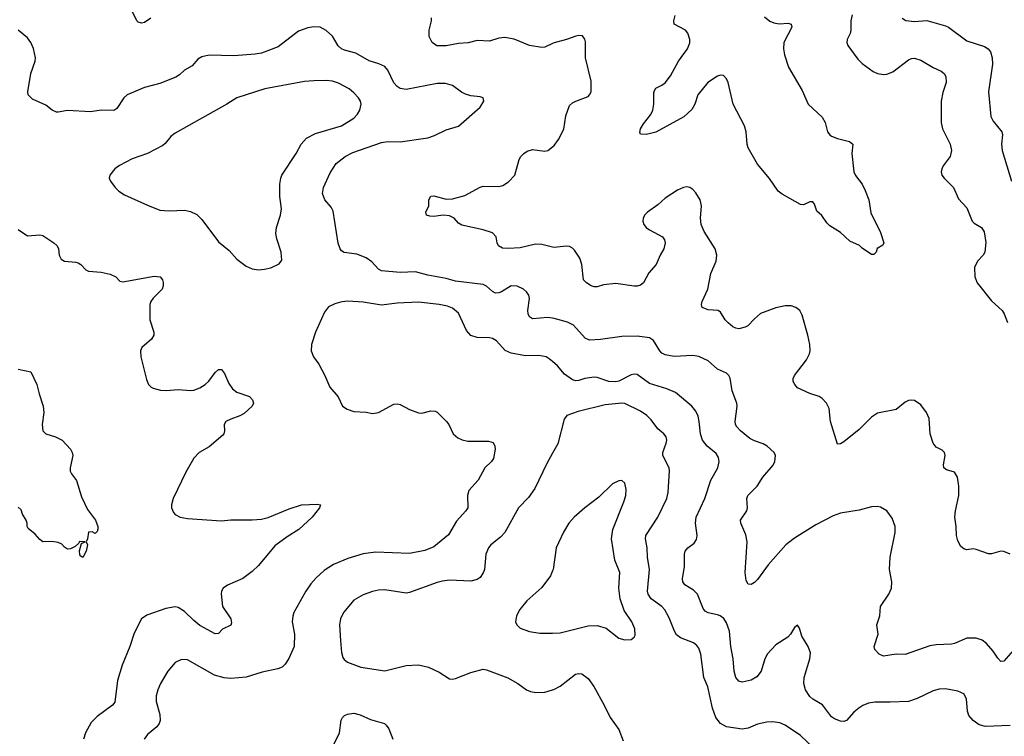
# Model space of a CAD drawing. Header units: inches. Extents: x 1308439 to 1441336, y 959892 to 1036309.
# Tile 55 of 167: x 1336540 to 1342933, y 1002788 to 1007438. Entities that reach past the tile are written whole.
import ezdxf

# ---------------------------------------------------------------- set-up
doc = ezdxf.new("R2010")
doc.units = ezdxf.units.IN
doc.header["$MEASUREMENT"] = 0
doc.layers.add('B3030', color=7, linetype='Continuous')
doc.layers.add('B3040', color=7, linetype='Continuous')

msp = doc.modelspace()

# ---------------------------------------------------------------- linework, layer by layer
at = {"layer": 'B3030', "color": 6}
for points, elevation in [([(1337391.4, 1007448.6), (1337350, 1007420.7), (1337330, 1007415.8), (1337310, 1007421), (1337299.7, 1007430), (1337261.7, 1007510)], 2900), ([(1340000, 1007282.7), (1339950, 1007259.1), (1339930, 1007257), (1339850, 1007270.6), (1339750, 1007312.3), (1339690, 1007323), (1339650, 1007317.7), (1339590, 1007298.7), (1339510, 1007303.4), (1339452.2, 1007287.8), (1339390, 1007283.7), (1339310, 1007268.8), (1339249, 1007269), (1339217.5, 1007290), (1339198.2, 1007330), (1339199, 1007370), (1339214.7, 1007430), (1339214.1, 1007450)], 2900), ([(1340000, 1005500.2), (1339970, 1005504.7), (1339870, 1005497.8), (1339850, 1005509.9), (1339841.5, 1005530), (1339839.5, 1005550), (1339849.5, 1005629.5), (1339845.3, 1005650), (1339831.6, 1005671.6), (1339810.7, 1005690), (1339770, 1005709.4), (1339730, 1005709.9), (1339667.9, 1005672.1), (1339650, 1005664.7), (1339630, 1005664.1), (1339610, 1005673.6), (1339570, 1005709.6), (1339550, 1005719.2), (1339370, 1005740.7), (1339310, 1005758.2), (1339190, 1005780.6), (1339110, 1005802.8), (1339010, 1005797.7), (1338890, 1005808.6), (1338870, 1005818.6), (1338826.6, 1005866.6), (1338790, 1005892.1), (1338730, 1005915.8), (1338647.5, 1005927.5), (1338630, 1005937.6), (1338620.3, 1005950), (1338608, 1005988), (1338574.5, 1006194.5), (1338561.9, 1006221.9), (1338521.4, 1006270), (1338505.6, 1006310), (1338513.1, 1006350), (1338555.6, 1006444.4), (1338594.3, 1006505.7), (1338652.8, 1006550), (1338703.5, 1006576.5), (1338890, 1006640.6), (1338930, 1006647.3), (1339010, 1006645.5), (1339190, 1006672.2), (1339234, 1006686), (1339310, 1006724), (1339390, 1006747.4), (1339530.6, 1006870), (1339553.7, 1006910), (1339550, 1006931.5), (1339530, 1006938.3), (1339470, 1006943.1), (1339434.5, 1006954.5), (1339407.9, 1006967.9), (1339350, 1007010.7), (1339304.8, 1007024.8), (1339250, 1007023.4), (1339050, 1006984.4), (1339010, 1006991.2), (1338990, 1007004.3), (1338969, 1007029), (1338930.4, 1007110.4), (1338910, 1007133.4), (1338872.5, 1007152.5), (1338810, 1007170.9), (1338721.8, 1007221.8), (1338650, 1007239.7), (1338630, 1007249), (1338608.5, 1007268.5), (1338571.2, 1007331.2), (1338530, 1007368.4), (1338490, 1007389.5), (1338450, 1007392.5), (1338410, 1007386.1), (1338350, 1007363.9), (1338218.1, 1007261.9), (1338110, 1007221.6), (1338070, 1007214.3), (1337930, 1007202.6), (1337770, 1007207.7), (1337722.1, 1007197.9), (1337697.4, 1007182.6), (1337661, 1007139), (1337610, 1007111), (1337578.7, 1007081.3), (1337554.3, 1007065.7), (1337450, 1007024.8), (1337350, 1006998.2), (1337237.9, 1006950), (1337215.7, 1006930), (1337170, 1006861.2), (1337152.2, 1006847.8), (1337070, 1006850), (1337000.9, 1006840.9), (1336851.4, 1006848.6), (1336790, 1006837.2), (1336778.7, 1006838.7), (1336751.7, 1006850), (1336710, 1006882.5), (1336623.3, 1006923.3), (1336596, 1006950), (1336593.3, 1006970), (1336612.1, 1007090), (1336640.2, 1007170), (1336642.1, 1007190), (1336630.3, 1007250.3), (1336611.6, 1007290), (1336590, 1007319.5), (1336530, 1007369.4)], 3000), ([(1340000, 1005962.2), (1339930, 1005978.4), (1339890, 1005980.3), (1339790, 1005957.1), (1339713.1, 1005953.1), (1339675.6, 1005955.6), (1339649.3, 1005970), (1339639.4, 1005990), (1339633.7, 1006030), (1339610, 1006054.4), (1339550, 1006073.9), (1339410, 1006104.3), (1339390, 1006116.9), (1339360.4, 1006150), (1339330, 1006166.2), (1339290, 1006169.9), (1339230, 1006160.1), (1339202.2, 1006162.2), (1339180.9, 1006170), (1339176, 1006190), (1339195.9, 1006230), (1339197.4, 1006270), (1339210, 1006293.9), (1339230, 1006295.5), (1339310, 1006273.7), (1339350, 1006276), (1339430, 1006296.5), (1339529.5, 1006350.5), (1339550, 1006356.8), (1339650, 1006356.3), (1339677.5, 1006362.5), (1339714.3, 1006385.7), (1339754.5, 1006430), (1339783.8, 1006530), (1339793.7, 1006550), (1339812.3, 1006570), (1339835.1, 1006584.9), (1339870, 1006594.8), (1339950, 1006584.2), (1339970, 1006589.1), (1340000, 1006614.1)], 2900), ([(1336530, 1006075.9), (1336590, 1006035.3), (1336670, 1006041.6), (1336690, 1006037), (1336761.6, 1005990), (1336783.5, 1005970), (1336792.2, 1005950), (1336796.6, 1005910), (1336810, 1005884.2), (1336831.4, 1005871.4), (1336904.8, 1005864.8), (1336919.7, 1005859.7), (1336936.1, 1005850), (1336970, 1005814.7), (1336986.9, 1005806.9), (1337070, 1005798.6), (1337127.5, 1005787.5), (1337164.4, 1005770), (1337190, 1005741.5), (1337210, 1005737.1), (1337413.8, 1005773.8), (1337451.3, 1005770), (1337467, 1005750), (1337471.6, 1005731.6), (1337471.3, 1005710), (1337465, 1005690), (1337406.4, 1005630), (1337391.7, 1005610), (1337385.4, 1005590), (1337384.8, 1005490), (1337410.7, 1005410), (1337410.1, 1005390), (1337395.2, 1005364.8), (1337333, 1005310), (1337325, 1005290), (1337327.7, 1005250), (1337363.9, 1005103.9), (1337377.1, 1005070), (1337392.8, 1005052.8), (1337406, 1005046), (1337454.7, 1005034.7), (1337492.3, 1005032.3), (1337570, 1005037.3), (1337648.6, 1005031.4), (1337670, 1005033.7), (1337710, 1005049.2), (1337744.9, 1005070), (1337767.5, 1005092.5), (1337810, 1005149.4), (1337830, 1005167), (1337850, 1005168.3), (1337870, 1005142.8), (1337898, 1005078), (1337921.7, 1005041.7), (1337950, 1005020.7), (1338031.9, 1004991.9), (1338051.7, 1004971.7), (1338057.2, 1004950), (1338049.5, 1004930), (1337997.9, 1004882.1), (1337970, 1004866.6), (1337910, 1004846.2), (1337878.8, 1004830), (1337868.2, 1004810), (1337869.5, 1004770), (1337865.3, 1004750), (1337858.7, 1004741.3), (1337770, 1004665.4), (1337705.4, 1004630), (1337670, 1004592.7), (1337617.8, 1004502.2), (1337536.2, 1004330), (1337526.3, 1004290), (1337526.4, 1004270), (1337539.4, 1004239.4), (1337550, 1004227.8), (1337581.1, 1004210), (1337630, 1004200.6), (1337850, 1004185), (1337910, 1004191.6), (1338050, 1004192), (1338110, 1004196.9), (1338153.3, 1004206.7), (1338290, 1004262.8), (1338370, 1004288.8), (1338474.7, 1004294.7), (1338493, 1004290), (1338486.7, 1004270), (1338439.8, 1004210), (1338353.5, 1004130), (1338277.7, 1004082.3), (1338197.4, 1004022.6), (1338090, 1003896.9), (1338050, 1003856.7), (1337989.1, 1003810.9), (1337890, 1003769.2), (1337860.2, 1003750), (1337849.5, 1003730), (1337847.9, 1003712.1), (1337857.5, 1003630), (1337911.3, 1003550), (1337915.7, 1003524.3), (1337910, 1003507.8), (1337857.7, 1003482.3), (1337830, 1003455.1), (1337810, 1003452.9), (1337710, 1003506.4), (1337670, 1003538.4), (1337610, 1003597.6), (1337570, 1003623.8), (1337550, 1003626.8), (1337490, 1003616), (1337365.6, 1003574.4), (1337330.2, 1003550), (1337283.9, 1003456.1), (1337256.1, 1003370), (1337204.4, 1003250), (1337175.6, 1003150), (1337157.4, 1003010), (1337143.1, 1002990), (1337043.4, 1002916.6), (1337003.2, 1002876.8), (1336967.9, 1002810), (1336955.4, 1002770)], 3000), ([(1340000, 1005219.2), (1339978.2, 1005238.2), (1339957.9, 1005250), (1339910, 1005257.9), (1339824.2, 1005255.8), (1339730, 1005273.1), (1339692, 1005292), (1339634.9, 1005354.9), (1339610, 1005369.6), (1339590, 1005374.1), (1339510, 1005375.3), (1339470, 1005389.4), (1339441.6, 1005421.6), (1339390, 1005532.8), (1339350, 1005566.4), (1339318.5, 1005578.5), (1339262.6, 1005590), (1339130, 1005605.9), (1338990, 1005597.9), (1338890, 1005586.4), (1338770, 1005605.1), (1338670, 1005611.7), (1338632.5, 1005607.5), (1338585.2, 1005594.8), (1338545.7, 1005574.3), (1338519.6, 1005540.4), (1338459.7, 1005410), (1338435.1, 1005330), (1338431.6, 1005290), (1338446.9, 1005250), (1338483.3, 1005203.3), (1338522.3, 1005130), (1338553, 1005053), (1338607.6, 1004990), (1338635.8, 1004930), (1338665.7, 1004910), (1338710, 1004895.3), (1338790, 1004891.5), (1338830, 1004881.4), (1338870, 1004888.8), (1338970, 1004942.8), (1338990, 1004946.1), (1339010, 1004940.5), (1339070, 1004907.8), (1339130, 1004886), (1339150, 1004885.4), (1339210, 1004899.6), (1339237.4, 1004897.4), (1339251.2, 1004891.2), (1339312.1, 1004830), (1339326.4, 1004810), (1339353.6, 1004750), (1339383.7, 1004723.7), (1339411.9, 1004711.9), (1339450, 1004703.4), (1339582.9, 1004702.9), (1339613.4, 1004693.4), (1339626, 1004670), (1339627.3, 1004650), (1339617.1, 1004590), (1339602.8, 1004570), (1339559.4, 1004530), (1339517.1, 1004450), (1339456.6, 1004383.4), (1339446.8, 1004350), (1339448.7, 1004271.3), (1339436.5, 1004250), (1339375.6, 1004184.4), (1339324.6, 1004095.4), (1339230, 1004016.4), (1339170, 1003992.3), (1339070, 1003974.7), (1338850, 1003982.3), (1338770, 1003972.1), (1338670, 1003942), (1338577.5, 1003902.5), (1338517.4, 1003862.6), (1338464.5, 1003815.5), (1338430, 1003776.7), (1338397, 1003730), (1338320.2, 1003590), (1338312.8, 1003567.2), (1338309.4, 1003530), (1338324, 1003450), (1338321.6, 1003370), (1338287.5, 1003292.5), (1338263.9, 1003256.1), (1338244, 1003236), (1338215.3, 1003224.7), (1338115.4, 1003204.6), (1338010, 1003170.4), (1337910, 1003163), (1337867, 1003167), (1337803.9, 1003183.9), (1337630, 1003284.5), (1337590, 1003286.2), (1337550, 1003266), (1337502, 1003210), (1337454.7, 1003130), (1337437.1, 1003090), (1337426.3, 1003050), (1337426.4, 1003013.6), (1337450.8, 1002930), (1337452, 1002890), (1337445.2, 1002870), (1337431.1, 1002850), (1337370, 1002800.2), (1337347.8, 1002770)], 3100), ([(1336530.9, 1005170.9), (1336612.7, 1005152.7), (1336651.7, 1005071.7), (1336665.5, 1005010), (1336693.6, 1004930), (1336696, 1004890), (1336685.8, 1004810), (1336690.9, 1004770.9), (1336710.5, 1004750.5), (1336773, 1004730), (1336816.4, 1004710), (1336870.4, 1004650), (1336881.3, 1004630), (1336884.4, 1004610), (1336868.5, 1004530), (1336868.9, 1004508.9), (1336875.8, 1004490), (1336910, 1004448.2), (1336941.2, 1004341.2), (1336979.5, 1004259.5), (1337032.1, 1004190), (1337048, 1004150), (1337047.5, 1004132.5), (1337042.8, 1004117.2), (1337030, 1004104), (1337010, 1004114), (1336987.1, 1004112.9), (1336981, 1004070), (1336971.3, 1004050), (1336981, 1004030), (1336970.7, 1003990), (1336950, 1003948.7), (1336936.4, 1003956.4), (1336930, 1003966), (1336929.1, 1003990.9), (1336942, 1004038), (1336966, 1004050), (1336928.3, 1004051.7), (1336922, 1004038), (1336899.8, 1004020.2), (1336870, 1004005.2), (1336850, 1004002.7), (1336830, 1004014), (1336813.6, 1004033.6), (1336790, 1004045.1), (1336748.1, 1004051.9), (1336689.5, 1004049.5), (1336670, 1004064), (1336640.1, 1004100.1), (1336596, 1004136), (1336589.5, 1004149.5), (1336589.2, 1004170), (1336582.7, 1004190), (1336559.3, 1004230), (1336550, 1004258), (1336530, 1004275.3)], 2900), ([(1340000, 1004624.2), (1339962.7, 1004557.3), (1339884.6, 1004395.4), (1339843.4, 1004336.6), (1339779.1, 1004270), (1339689.3, 1004110), (1339661.1, 1004078.9), (1339600.1, 1004030), (1339583.5, 1004010), (1339567.5, 1003970), (1339557.3, 1003870), (1339550, 1003848.2), (1339530, 1003818.6), (1339510, 1003804.3), (1339470, 1003795.4), (1339330, 1003800.7), (1339285, 1003795), (1339250, 1003786.3), (1339070, 1003720.3), (1339050, 1003717), (1338910, 1003737.6), (1338870, 1003736.2), (1338830, 1003727.1), (1338770, 1003704.7), (1338709.3, 1003670), (1338643.5, 1003590), (1338622.3, 1003550), (1338617.4, 1003510), (1338623.5, 1003410), (1338630.4, 1003330.4), (1338639, 1003299), (1338646.4, 1003286.4), (1338667.9, 1003267.9), (1338755.7, 1003235.7), (1338910, 1003212.4), (1339050, 1003246.2), (1339130, 1003252.2), (1339195.3, 1003235.3), (1339263, 1003203), (1339330, 1003160.9), (1339350, 1003157.9), (1339370, 1003161.7), (1339470, 1003202.7), (1339550, 1003222.2), (1339570, 1003219), (1339710, 1003166.3), (1339774.8, 1003130), (1339830, 1003089.6), (1339857.6, 1003077.6), (1339891.8, 1003071.8), (1339950, 1003075), (1340000, 1003089.2)], 3200), ([(1340000, 1003861.4), (1339987.5, 1003830), (1339930, 1003754.1), (1339833.5, 1003666.5), (1339786.8, 1003610), (1339765, 1003570), (1339759.8, 1003530), (1339768.1, 1003510), (1339790, 1003489.2), (1339850, 1003467.5), (1339916.7, 1003456.7), (1340000, 1003457.8)], 3300), ([(1338577.1, 1002730), (1338616.6, 1002810), (1338628.3, 1002891.7), (1338636.7, 1002910), (1338650, 1002922.9), (1338668.3, 1002931.7), (1338710, 1002937.9), (1338750, 1002926.6), (1338816.7, 1002896.7), (1338909.1, 1002870), (1338920.2, 1002860.2), (1338936.5, 1002836.5), (1338963.3, 1002770)], 3100)]:
    msp.add_lwpolyline(points, dxfattribs=dict(at, elevation=elevation))
at = {"layer": 'B3030', "color": 6, "elevation": 3100}
msp.add_lwpolyline([(1338530, 1007042.5), (1338450, 1007042), (1338390, 1007036.1), (1338131.6, 1006988.4), (1337950, 1006931.7), (1337885.7, 1006890), (1337550, 1006702.2), (1337520.9, 1006679.1), (1337485.5, 1006634.5), (1337470, 1006622.5), (1337370, 1006569.2), (1337270, 1006535.2), (1337187.9, 1006492.1), (1337158.2, 1006470), (1337124.4, 1006430), (1337121.5, 1006410), (1337130.2, 1006390), (1337159.7, 1006350), (1337184.7, 1006324.7), (1337221.5, 1006301.5), (1337370, 1006233.6), (1337450, 1006201.2), (1337510, 1006197), (1337610, 1006202.2), (1337650, 1006194), (1337690, 1006174.6), (1337722.5, 1006142.5), (1337830, 1005997.4), (1337901.1, 1005941.1), (1337950, 1005884.6), (1338010, 1005838.7), (1338050, 1005821.2), (1338090, 1005814.7), (1338130, 1005818.2), (1338170, 1005828.3), (1338225.7, 1005854.3), (1338242.3, 1005877.7), (1338238.1, 1005930), (1338210, 1006015.1), (1338203.2, 1006050), (1338207, 1006090), (1338233.1, 1006170), (1338240.2, 1006210), (1338229.5, 1006290), (1338229, 1006370), (1338235, 1006410), (1338243.1, 1006430), (1338335.7, 1006570), (1338368.2, 1006630), (1338401.9, 1006670), (1338461.4, 1006698.6), (1338630, 1006750.3), (1338710, 1006799), (1338734.1, 1006825.9), (1338748.3, 1006850), (1338757.2, 1006890), (1338752.2, 1006910), (1338740.5, 1006930), (1338710, 1006964.5), (1338679.5, 1006990), (1338610, 1007027.1), (1338570, 1007038.1)], close=True, dxfattribs=at)
at = {"layer": 'B3040', "color": 6}
for points, elevation in [([(1341376.6, 1007456.6), (1341409.4, 1007429.4), (1341437, 1007417), (1341470, 1007412.1), (1341530, 1007414.6), (1341548.8, 1007408.8), (1341553.4, 1007390), (1341501, 1007290), (1341498.5, 1007250), (1341504.8, 1007210), (1341530.8, 1007130), (1341619.4, 1006979.4), (1341659.9, 1006890), (1341750, 1006806.1), (1341769, 1006770), (1341785.1, 1006710), (1341799.3, 1006690), (1341810, 1006681.3), (1341850, 1006667.2), (1341927.6, 1006647.6), (1341949.1, 1006630), (1341943.3, 1006570), (1341956.1, 1006450), (1341967, 1006427), (1342009.4, 1006370), (1342030.1, 1006330), (1342052.4, 1006270), (1342065.7, 1006185.7), (1342130, 1006057.1), (1342150.5, 1005989.5), (1342144.7, 1005975.3), (1342107.5, 1005952.5), (1342101, 1005930), (1342086, 1005914), (1342070, 1005915.1), (1342010, 1005955.1), (1341992.4, 1005972.4), (1341930, 1005999.8), (1341870, 1006056.1), (1341801, 1006101), (1341780.8, 1006120.8), (1341748, 1006168), (1341714.7, 1006194.7), (1341700.1, 1006240.1), (1341690, 1006255.6), (1341670, 1006256.3), (1341630, 1006237.2), (1341610, 1006238.7), (1341490, 1006305), (1341464.5, 1006324.5), (1341407.7, 1006407.7), (1341330, 1006499.8), (1341270, 1006607.6), (1341262.9, 1006630), (1341255.9, 1006710), (1341246.9, 1006750), (1341172.9, 1006890), (1341139.7, 1007030), (1341130, 1007053.3), (1341110, 1007075.4), (1341090, 1007078), (1341070, 1007070.8), (1341008.8, 1007030), (1340943.5, 1006950), (1340924.3, 1006890), (1340904.8, 1006855.2), (1340853.1, 1006806.9), (1340670, 1006708.2), (1340610, 1006693.6), (1340570, 1006696), (1340566.2, 1006706.2), (1340571.2, 1006730), (1340590, 1006762.7), (1340638.1, 1006821.9), (1340649.9, 1006850), (1340658.1, 1006890), (1340657.1, 1006962.9), (1340660.9, 1006979.1), (1340670, 1006992.9), (1340710, 1007012.5), (1340730, 1007028.4), (1340766, 1007074), (1340818.3, 1007170), (1340874.9, 1007250), (1340890, 1007288.1), (1340891, 1007310), (1340878.1, 1007350), (1340863.2, 1007370), (1340789.9, 1007410), (1340786.6, 1007430), (1340795.2, 1007464.8)], 2800), ([(1341945.7, 1007470), (1341935.8, 1007430), (1341937.2, 1007370), (1341931.7, 1007348.3), (1341912, 1007310), (1341909.6, 1007290), (1341916.6, 1007270), (1341981.4, 1007181.4), (1342010, 1007152.8), (1342081.8, 1007101.8), (1342110, 1007088.9), (1342150, 1007081.9), (1342170, 1007083.9), (1342210, 1007099.2), (1342310, 1007178.7), (1342330, 1007186.9), (1342350, 1007188.7), (1342390, 1007174.8), (1342470, 1007128.8), (1342523.8, 1007103.8), (1342541.5, 1007090), (1342554.1, 1007070), (1342555.2, 1007030), (1342533.5, 1006966.5), (1342523.5, 1006910), (1342523, 1006770), (1342532.3, 1006730), (1342580.3, 1006630), (1342589.6, 1006590), (1342581, 1006550), (1342536.1, 1006490), (1342526.8, 1006470), (1342523.7, 1006450), (1342528.1, 1006430), (1342542.1, 1006410), (1342603.4, 1006350), (1342635.2, 1006275.2), (1342690, 1006217.4), (1342725, 1006130), (1342737.4, 1006117.4), (1342783.7, 1006090), (1342801.3, 1006061.3), (1342812.7, 1005992.7), (1342805.4, 1005930), (1342794.7, 1005910), (1342757.8, 1005870), (1342738.7, 1005830), (1342740.5, 1005770), (1342755.9, 1005730), (1342850, 1005613.8), (1342918.5, 1005550), (1342931.4, 1005530), (1342953.6, 1005473.6)], 2900), ([(1342268.7, 1007448.7), (1342293.8, 1007433.8), (1342350, 1007426.8), (1342430, 1007433), (1342550, 1007398.8), (1342570, 1007388.7), (1342690, 1007302), (1342804.5, 1007264.5), (1342828.9, 1007248.9), (1342842.8, 1007230), (1342854.3, 1007190), (1342855.2, 1007150), (1342829.8, 1006970), (1342845, 1006810), (1342860.3, 1006780.3), (1342915.7, 1006710), (1342920.6, 1006690), (1342915.6, 1006630), (1342919.2, 1006590), (1342978.4, 1006390)], 3000), ([(1340000, 1006614.1), (1340010, 1006622.4), (1340038.8, 1006661.2), (1340073.1, 1006726.9), (1340085.2, 1006814.8), (1340110, 1006880.5), (1340130, 1006899.1), (1340150, 1006910.1), (1340230, 1006939.8), (1340240.7, 1006950), (1340249.9, 1006970.1), (1340250, 1007039.5), (1340213.4, 1007190), (1340214.1, 1007294.1), (1340210, 1007312), (1340193.3, 1007333.3), (1340170, 1007335.5), (1340150, 1007330.7), (1340091, 1007309), (1340010, 1007287.4), (1340000, 1007282.7)], 2900), ([(1342970, 1003970.3), (1342930, 1003986.8), (1342910, 1003988.9), (1342850, 1003971.8), (1342830, 1003971.2), (1342750, 1003999.2), (1342730, 1004003.1), (1342690, 1003998), (1342670, 1004003.5), (1342650, 1004018.9), (1342630, 1004055.1), (1342621.4, 1004090), (1342620.4, 1004150), (1342612, 1004210), (1342615.8, 1004250), (1342636.9, 1004350), (1342637.9, 1004410), (1342629, 1004469), (1342610, 1004501.5), (1342556.5, 1004516.5), (1342539.8, 1004530), (1342537.9, 1004550), (1342548.2, 1004610), (1342543.4, 1004630), (1342530, 1004643.9), (1342490, 1004663), (1342471.9, 1004690), (1342451.9, 1004750), (1342445.8, 1004850), (1342428.6, 1004890), (1342390, 1004937.7), (1342350, 1004966), (1342330, 1004969.3), (1342310, 1004965.8), (1342290, 1004956.7), (1342230, 1004907.9), (1342110, 1004883.6), (1342070, 1004858.8), (1341990, 1004779.1), (1341890, 1004699.1), (1341870, 1004685), (1341850, 1004684.5), (1341803.7, 1004830), (1341795.6, 1004915.6), (1341778.8, 1004950), (1341750, 1004980.6), (1341730, 1004993.7), (1341670, 1005012.1), (1341591, 1005050), (1341572.4, 1005070), (1341562.9, 1005090), (1341561.7, 1005110), (1341570.5, 1005130), (1341648.7, 1005230), (1341668.7, 1005270), (1341672.9, 1005290), (1341670.5, 1005330), (1341657.2, 1005390), (1341620.9, 1005520.9), (1341604.8, 1005550), (1341578.3, 1005570), (1341550, 1005580.9), (1341510, 1005582.2), (1341450, 1005567.6), (1341350, 1005530.9), (1341310, 1005497.7), (1341268.1, 1005451.9), (1341250, 1005442.1), (1341210, 1005432.4), (1341190, 1005435.3), (1341170, 1005445.7), (1341140.9, 1005470), (1341121.3, 1005490), (1341090, 1005540.2), (1341075.8, 1005550), (1341010, 1005554.9), (1340970.5, 1005570.5), (1340966.2, 1005590), (1340970.3, 1005610), (1341008.1, 1005690), (1341026.7, 1005790), (1341061.3, 1005870), (1341067, 1005910), (1341055.9, 1005950), (1340984.1, 1006064.1), (1340965, 1006110), (1340960.2, 1006150), (1340967.3, 1006230), (1340958.5, 1006270), (1340930, 1006314.8), (1340910, 1006336.8), (1340890, 1006349.1), (1340870, 1006353.1), (1340850, 1006349.9), (1340810, 1006332.3), (1340730, 1006279.7), (1340684, 1006236), (1340615.4, 1006190), (1340597.7, 1006170), (1340587.8, 1006147.8), (1340586.6, 1006130), (1340592.3, 1006110), (1340607.3, 1006090), (1340630, 1006073.4), (1340712.6, 1006030), (1340727.3, 1006010), (1340731.1, 1005990), (1340721.4, 1005950), (1340698.3, 1005910), (1340673.5, 1005850), (1340624.1, 1005795.9), (1340589.2, 1005730.8), (1340570, 1005715.8), (1340550, 1005709.5), (1340530, 1005708.3), (1340410, 1005725.4), (1340330, 1005716.9), (1340290, 1005704.9), (1340270, 1005704.2), (1340250, 1005711.2), (1340221.1, 1005730), (1340201.7, 1005750), (1340190.9, 1005850), (1340177.4, 1005890), (1340142.6, 1005942.6), (1340130, 1005956.2), (1340110, 1005966.2), (1340089.1, 1005969.1), (1340010, 1005959.9), (1340000, 1005962.2)], 2900), ([(1342990, 1003343.7), (1342930, 1003276.1), (1342910, 1003272.7), (1342890, 1003295.2), (1342861.1, 1003341.1), (1342816.3, 1003390), (1342790, 1003410.5), (1342750, 1003423.6), (1342690, 1003424), (1342610.2, 1003390), (1342590, 1003385.9), (1342490, 1003381), (1342450, 1003374.8), (1342290, 1003318.5), (1342230, 1003321.1), (1342148.1, 1003308.1), (1342120.3, 1003320.3), (1342092.5, 1003350), (1342088, 1003370), (1342112.8, 1003450), (1342105.6, 1003510), (1342125.7, 1003570), (1342129.4, 1003630), (1342182.2, 1003710), (1342199.6, 1003750), (1342201.9, 1003790), (1342188.4, 1003870), (1342190.7, 1003949.3), (1342225, 1004110), (1342223.8, 1004150), (1342204, 1004204), (1342170, 1004249.8), (1342130, 1004274.6), (1342110, 1004279), (1342070, 1004276.9), (1341990, 1004254.3), (1341870, 1004235), (1341822.5, 1004217.5), (1341710, 1004159.8), (1341570, 1004073.2), (1341515.4, 1004030), (1341400.6, 1003899.4), (1341330, 1003805.5), (1341310, 1003784.9), (1341290, 1003772.2), (1341270, 1003775.6), (1341257.6, 1003797.6), (1341249.9, 1003849.9), (1341263.7, 1004050), (1341254.2, 1004094.2), (1341221.3, 1004170), (1341220.8, 1004190), (1341262.2, 1004250), (1341266.5, 1004270), (1341261.4, 1004330), (1341268.5, 1004350), (1341327.6, 1004410), (1341364.2, 1004470), (1341431.9, 1004548.1), (1341442.6, 1004570), (1341447.5, 1004610), (1341438.1, 1004630), (1341392.1, 1004670), (1341366.1, 1004686.1), (1341310, 1004704.6), (1341280.3, 1004720.3), (1341219.1, 1004770), (1341195.4, 1004795.4), (1341187.6, 1004810), (1341185, 1004830), (1341197.3, 1004930), (1341195.7, 1004950), (1341165.4, 1005030), (1341152, 1005112), (1341143.5, 1005130), (1341130, 1005144.5), (1341069.9, 1005170), (1341010, 1005225.3), (1340950, 1005252.1), (1340910, 1005258), (1340790, 1005252.3), (1340730, 1005262.3), (1340710, 1005274.8), (1340697, 1005290), (1340655.6, 1005355.6), (1340630, 1005373.9), (1340550, 1005384), (1340450, 1005383.2), (1340310, 1005362.7), (1340238.8, 1005358.8), (1340212.2, 1005372.2), (1340135.6, 1005455.6), (1340095.8, 1005475.8), (1340010, 1005498.6), (1340000, 1005500.2)], 3000), ([(1342970, 1002858.7), (1342810, 1002850.7), (1342770, 1002862.4), (1342730, 1002890.3), (1342702.6, 1002922.6), (1342693.4, 1002950), (1342687.7, 1003030), (1342670, 1003062.9), (1342630, 1003080.9), (1342550, 1003096.6), (1342510, 1003094.1), (1342470, 1003082.6), (1342366.4, 1003033.6), (1342310, 1003014.5), (1342191.9, 1003008.1), (1342091.5, 1003008.5), (1342050, 1003001.8), (1342013.3, 1002986.7), (1341989, 1002971), (1341956.8, 1002943.2), (1341908.9, 1002891.1), (1341890, 1002883.3), (1341870, 1002884.8), (1341830, 1002900.3), (1341810, 1002914.4), (1341751.5, 1002991.5), (1341688.6, 1003028.6), (1341670, 1003044.9), (1341641.3, 1003090), (1341631.4, 1003130), (1341633.4, 1003170), (1341670.2, 1003290), (1341673.9, 1003330), (1341660.1, 1003370), (1341618.3, 1003438.3), (1341602, 1003490), (1341590, 1003509.5), (1341570, 1003493.6), (1341544.7, 1003450), (1341528.2, 1003431.8), (1341450, 1003381.3), (1341396.2, 1003323.8), (1341377.3, 1003290), (1341354.4, 1003210), (1341326, 1003174), (1341290, 1003152.7), (1341230, 1003139.7), (1341210, 1003146), (1341190.7, 1003170), (1341178, 1003210), (1341171.5, 1003290), (1341156.4, 1003370), (1341149.5, 1003469.5), (1341130, 1003523.7), (1341111, 1003551), (1341088.9, 1003568.9), (1341070, 1003576.9), (1341010, 1003588.7), (1340990, 1003600.1), (1340977.6, 1003617.6), (1340940.6, 1003710), (1340915.3, 1003735.3), (1340859.5, 1003770), (1340845.2, 1003790), (1340843.2, 1003810), (1340856.4, 1003890), (1340857.3, 1003970), (1340861.6, 1003990), (1340878.5, 1004010), (1340919.8, 1004040.2), (1340935, 1004065), (1340937.8, 1004090), (1340927.9, 1004170), (1340932.9, 1004210), (1340988.1, 1004330), (1341028.4, 1004450), (1341072.8, 1004530), (1341082.4, 1004570), (1341076.8, 1004596.8), (1341062.5, 1004622.5), (1341003.5, 1004670), (1340973.2, 1004710), (1340960.5, 1004750), (1340952.5, 1004830), (1340944.4, 1004864.4), (1340930, 1004896.7), (1340903.8, 1004930), (1340797.9, 1005017.9), (1340742.1, 1005042.1), (1340630, 1005078.1), (1340550, 1005135.6), (1340530, 1005138.2), (1340510, 1005134.1), (1340430, 1005092.1), (1340410, 1005087.6), (1340365.3, 1005090), (1340290, 1005117), (1340270, 1005118.6), (1340210, 1005110.2), (1340170, 1005097.4), (1340150, 1005095.5), (1340130, 1005101.6), (1340077, 1005137), (1340031.6, 1005191.6), (1340000, 1005219.2)], 3100), ([(1341693.4, 1002713.4), (1341610, 1002792.7), (1341510, 1002859.6), (1341475.3, 1002875.3), (1341430, 1002882.5), (1341390, 1002879.6), (1341330, 1002865.7), (1341270, 1002841.4), (1341230, 1002834.7), (1341130, 1002849.8), (1341090, 1002871.2), (1341058.8, 1002910), (1341037.2, 1002970), (1341008.3, 1003108.3), (1340982.2, 1003170), (1340961.6, 1003321.6), (1340950, 1003358.6), (1340936.7, 1003376.7), (1340914.1, 1003394.1), (1340830, 1003427.2), (1340805.5, 1003445.5), (1340790.7, 1003470), (1340756.1, 1003556.1), (1340727.7, 1003607.7), (1340708.6, 1003630), (1340639.9, 1003679.9), (1340620.3, 1003710), (1340615.2, 1003730), (1340630, 1003870), (1340616.2, 1003950), (1340614.8, 1004010), (1340602.2, 1004070), (1340606.1, 1004090), (1340683, 1004210), (1340740.8, 1004330), (1340749.9, 1004370), (1340759.5, 1004510), (1340755.8, 1004530), (1340716.8, 1004610), (1340716.6, 1004630), (1340738.1, 1004690), (1340740.8, 1004710), (1340737.2, 1004730), (1340723.1, 1004750), (1340682.4, 1004782.4), (1340640.8, 1004840.8), (1340612.9, 1004870), (1340570, 1004897.9), (1340470, 1004947.5), (1340449.3, 1004949.3), (1340341.4, 1004938.6), (1340165.2, 1004894.8), (1340091.5, 1004870), (1340074.4, 1004845.6), (1340034.3, 1004685.7), (1340000, 1004624.2)], 3200), ([(1340000, 1003457.8), (1340050, 1003458.4), (1340230, 1003505.5), (1340290, 1003507.7), (1340348.3, 1003488.3), (1340430, 1003424.7), (1340470, 1003413), (1340510, 1003416), (1340529.9, 1003430.1), (1340535.6, 1003444.4), (1340534.7, 1003485.3), (1340514.9, 1003530), (1340464.5, 1003604.5), (1340439.6, 1003679.6), (1340429.2, 1003750), (1340435.9, 1003850), (1340404.8, 1003930), (1340383.4, 1004070), (1340391.2, 1004130), (1340463.4, 1004310), (1340474.8, 1004350), (1340477.6, 1004390), (1340470, 1004430.8), (1340450, 1004446.8), (1340430, 1004446.3), (1340390, 1004426.8), (1340300.9, 1004339.1), (1340210, 1004270.5), (1340139.8, 1004210), (1340104.4, 1004170), (1340070, 1004112.5), (1340022.2, 1004010), (1340003.4, 1003870), (1340000, 1003861.4)], 3300), ([(1340000, 1003089.2), (1340008.4, 1003091.6), (1340050, 1003113.6), (1340148.6, 1003190), (1340170, 1003195), (1340190, 1003192), (1340230, 1003161.7), (1340268.4, 1003110), (1340335.6, 1002990), (1340373.8, 1002910), (1340431, 1002831), (1340458.2, 1002758.2)], 3200)]:
    msp.add_lwpolyline(points, dxfattribs=dict(at, elevation=elevation))

doc.saveas('drawing.dxf')
